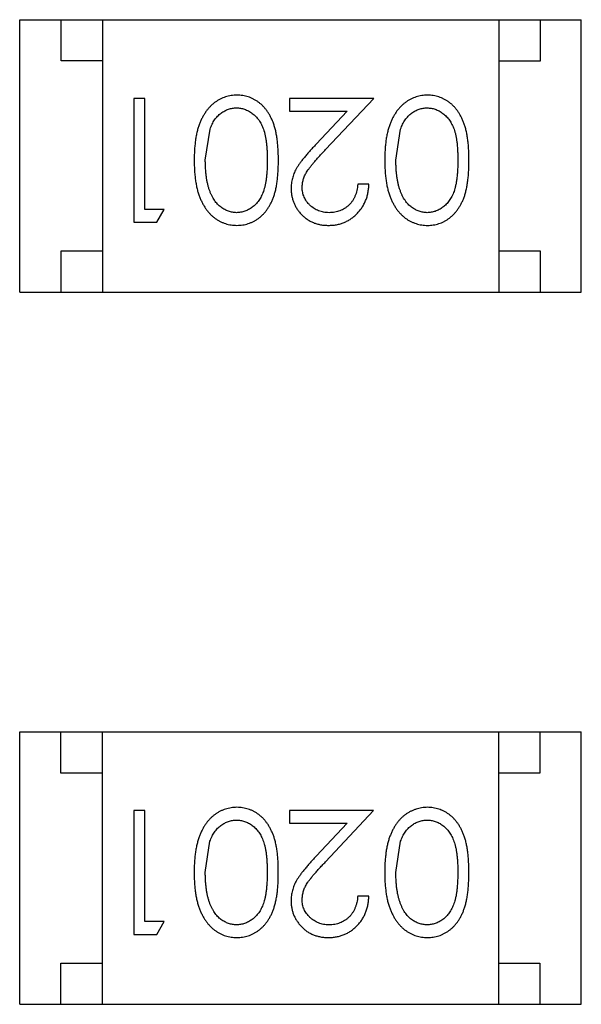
# Model space of a CAD drawing. Header units: inches. Extents: x -109 to 120, y -78 to 24.
# Tile 93 of 113: x 80.303 to 80.983, y -21.325 to -20.132. Entities that reach past the tile are written whole.
import ezdxf

# ---------------------------------------------------------------- set-up
doc = ezdxf.new("R2010")
doc.units = ezdxf.units.IN
doc.header["$LTSCALE"] = 1.21
doc.header["$MEASUREMENT"] = 0
doc.layers.add('X2_94A2_X0__-__X2_7F0E5149_X0_', color=7, linetype='CONTINUOUS')

msp = doc.modelspace()

# ---------------------------------------------------------------- linework, layer by layer
at = {"layer": 'X2_94A2_X0__-__X2_7F0E5149_X0_', "color": 6, "linetype": 'Continuous'}
for p, q in [((80.3029, -20.4623), (80.3029, -20.1323)), ((80.3029, -20.1323), (80.9829, -20.1324)), ((80.3529, -20.1823), (80.3529, -20.1323)), ((80.4029, -20.1323), (80.4029, -20.4623)), ((80.8829, -20.1324), (80.8829, -20.4624)), ((80.9329, -20.1324), (80.9329, -20.1824)), ((80.9829, -20.4624), (80.9829, -20.1324)), ((80.4029, -20.1823), (80.3529, -20.1823)), ((80.9329, -20.1824), (80.8829, -20.1824)), ((80.4411, -20.2276), (80.4411, -20.3776)), ((80.4545, -20.2276), (80.4411, -20.2276)), ((80.4545, -20.3622), (80.4545, -20.2276)), ((80.6295, -20.2276), (80.6295, -20.243)), ((80.7315, -20.2276), (80.6295, -20.2276)), ((80.6733, -20.2897), (80.7315, -20.2276)), ((80.6295, -20.243), (80.6993, -20.243)), ((80.6993, -20.243), (80.6618, -20.2831)), ((80.5276, -20.3026), (80.5333, -20.2649)), ((80.7584, -20.3026), (80.7641, -20.2649)), ((80.7257, -20.3315), (80.7122, -20.3315)), ((80.4776, -20.3622), (80.4545, -20.3622)), ((80.4688, -20.3776), (80.4776, -20.3622)), ((80.4411, -20.3776), (80.4688, -20.3776)), ((80.3529, -20.4623), (80.3529, -20.4123)), ((80.3529, -20.4123), (80.4029, -20.4123)), ((80.8829, -20.4124), (80.9329, -20.4124)), ((80.9329, -20.4124), (80.9329, -20.4624)), ((80.3029, -20.4623), (80.9829, -20.4624)), ((80.3028, -21.325), (80.3028, -20.995)), ((80.3028, -20.995), (80.9828, -20.995)), ((80.3528, -21.045), (80.3528, -20.995)), ((80.4028, -20.995), (80.4028, -21.325)), ((80.8828, -20.995), (80.8828, -21.325)), ((80.9328, -20.995), (80.9328, -21.045)), ((80.9828, -21.325), (80.9828, -20.995)), ((80.4028, -21.045), (80.3528, -21.045)), ((80.9328, -21.045), (80.8828, -21.045)), ((80.441, -21.0903), (80.441, -21.2403)), ((80.4545, -21.0903), (80.441, -21.0903)), ((80.4545, -21.2249), (80.4545, -21.0903)), ((80.6295, -21.0903), (80.6295, -21.1057)), ((80.7314, -21.0903), (80.6295, -21.0903)), ((80.6732, -21.1524), (80.7314, -21.0903)), ((80.6295, -21.1057), (80.6993, -21.1057)), ((80.6993, -21.1057), (80.6618, -21.1457)), ((80.5276, -21.1653), (80.5332, -21.1276)), ((80.7583, -21.1653), (80.764, -21.1276)), ((80.7256, -21.1941), (80.7122, -21.1941)), ((80.4776, -21.2249), (80.4545, -21.2249)), ((80.4687, -21.2403), (80.4776, -21.2249)), ((80.441, -21.2403), (80.4687, -21.2403)), ((80.3528, -21.325), (80.3528, -21.275)), ((80.3528, -21.275), (80.4028, -21.275)), ((80.8828, -21.275), (80.9328, -21.275)), ((80.9328, -21.275), (80.9328, -21.325)), ((80.3028, -21.325), (80.9828, -21.325))]:
    msp.add_line(p, q, dxfattribs=at)
for points, knots in [([(80.5659, -20.2238), (80.5647, -20.2238), (80.5624, -20.2238), (80.5588, -20.2243), (80.5554, -20.2249), (80.5521, -20.2259), (80.5488, -20.2271), (80.5456, -20.2285), (80.5425, -20.2303), (80.5395, -20.2322), (80.5366, -20.2345), (80.5339, -20.237), (80.5313, -20.2398), (80.5289, -20.2429), (80.5266, -20.2462), (80.5246, -20.2497), (80.5226, -20.2535), (80.5208, -20.2576), (80.5192, -20.262), (80.5179, -20.2667), (80.5167, -20.2718), (80.5158, -20.2773), (80.5151, -20.2831), (80.5145, -20.2893), (80.5142, -20.2958), (80.5142, -20.3003), (80.5142, -20.3026)], [0, 0, 0, 0, 0.033824, 0.067298, 0.10028, 0.133019, 0.165736, 0.198792, 0.232372, 0.266409, 0.301016, 0.336196, 0.371972, 0.408574, 0.446394, 0.485225, 0.525372, 0.567224, 0.611081, 0.65775, 0.70702, 0.759235, 0.814484, 0.873227, 0.934937, 1, 1, 1, 1]), ([(80.6161, -20.3026), (80.6161, -20.3002), (80.616, -20.2955), (80.6157, -20.2888), (80.6152, -20.2824), (80.6145, -20.2765), (80.6136, -20.2709), (80.6126, -20.2658), (80.6112, -20.2611), (80.6097, -20.2567), (80.608, -20.2527), (80.6062, -20.249), (80.6042, -20.2455), (80.602, -20.2423), (80.5997, -20.2394), (80.5972, -20.2366), (80.5945, -20.2342), (80.5918, -20.232), (80.5888, -20.2301), (80.5858, -20.2284), (80.5827, -20.2269), (80.5795, -20.2258), (80.5763, -20.2249), (80.5729, -20.2242), (80.5694, -20.2238), (80.5671, -20.2238), (80.5659, -20.2238)], [0, 0, 0, 0, 0.068113, 0.132564, 0.193427, 0.250218, 0.303569, 0.353576, 0.400235, 0.443586, 0.484619, 0.524292, 0.56238, 0.599049, 0.63494, 0.669782, 0.704009, 0.737842, 0.771098, 0.803896, 0.836415, 0.868639, 0.900715, 0.933378, 0.966213, 1, 1, 1, 1]), ([(80.7967, -20.2238), (80.7955, -20.2238), (80.7931, -20.2238), (80.7896, -20.2243), (80.7862, -20.2249), (80.7828, -20.2259), (80.7796, -20.2271), (80.7764, -20.2285), (80.7733, -20.2303), (80.7703, -20.2323), (80.7674, -20.2345), (80.7647, -20.2371), (80.7621, -20.2398), (80.7596, -20.2429), (80.7574, -20.2462), (80.7553, -20.2497), (80.7534, -20.2535), (80.7516, -20.2576), (80.75, -20.262), (80.7487, -20.2667), (80.7475, -20.2718), (80.7465, -20.2773), (80.7458, -20.2831), (80.7453, -20.2893), (80.745, -20.2958), (80.7449, -20.3003), (80.7449, -20.3026)], [0, 0, 0, 0, 0.033824, 0.067298, 0.10028, 0.133019, 0.165736, 0.198792, 0.232372, 0.266409, 0.301016, 0.336196, 0.371972, 0.408574, 0.446394, 0.485225, 0.525372, 0.567224, 0.611081, 0.65775, 0.70702, 0.759235, 0.814484, 0.873227, 0.934937, 1, 1, 1, 1]), ([(80.8468, -20.3026), (80.8468, -20.3002), (80.8468, -20.2956), (80.8465, -20.2888), (80.846, -20.2824), (80.8453, -20.2765), (80.8444, -20.271), (80.8433, -20.2658), (80.842, -20.2611), (80.8405, -20.2568), (80.8388, -20.2528), (80.8369, -20.249), (80.8349, -20.2456), (80.8327, -20.2424), (80.8304, -20.2394), (80.828, -20.2367), (80.8253, -20.2342), (80.8225, -20.232), (80.8196, -20.2301), (80.8166, -20.2284), (80.8135, -20.227), (80.8103, -20.2258), (80.807, -20.2249), (80.8037, -20.2243), (80.8002, -20.2238), (80.7979, -20.2238), (80.7967, -20.2238)], [0, 0, 0, 0, 0.068113, 0.132564, 0.193427, 0.250218, 0.303569, 0.353576, 0.400235, 0.443586, 0.484619, 0.524292, 0.56238, 0.599049, 0.63494, 0.669782, 0.704009, 0.737842, 0.771098, 0.803896, 0.836415, 0.868639, 0.900715, 0.933378, 0.966213, 1, 1, 1, 1]), ([(80.5333, -20.2649), (80.5337, -20.2639), (80.5344, -20.2618), (80.5358, -20.2589), (80.5372, -20.2562), (80.5388, -20.2536), (80.5406, -20.2513), (80.5424, -20.2492), (80.5444, -20.2473), (80.5473, -20.245), (80.5509, -20.2427), (80.5556, -20.2407), (80.5605, -20.2394), (80.5638, -20.2392), (80.5655, -20.2392)], [0, 0, 0, 0, 0.075949, 0.148549, 0.218996, 0.286119, 0.351826, 0.416074, 0.478265, 0.540325, 0.660405, 0.774606, 0.887187, 1, 1, 1, 1]), ([(80.5655, -20.2392), (80.5671, -20.2392), (80.5704, -20.2394), (80.5753, -20.2407), (80.58, -20.2428), (80.5838, -20.2452), (80.5867, -20.2475), (80.5887, -20.2494), (80.5906, -20.2515), (80.5924, -20.2538), (80.594, -20.2564), (80.5955, -20.2591), (80.5968, -20.262), (80.5981, -20.2651), (80.5992, -20.2685), (80.6001, -20.2723), (80.6009, -20.2764), (80.6015, -20.2809), (80.602, -20.2858), (80.6023, -20.2911), (80.6026, -20.2967), (80.6026, -20.3006), (80.6026, -20.3026)], [0, 0, 0, 0, 0.060034, 0.120278, 0.182348, 0.247919, 0.281641, 0.315701, 0.350322, 0.385703, 0.421819, 0.459196, 0.497866, 0.538301, 0.58121, 0.628183, 0.679403, 0.734699, 0.794074, 0.858416, 0.927049, 1, 1, 1, 1]), ([(80.7641, -20.2649), (80.7645, -20.2639), (80.7652, -20.2618), (80.7665, -20.2589), (80.768, -20.2562), (80.7696, -20.2536), (80.7714, -20.2513), (80.7732, -20.2492), (80.7752, -20.2473), (80.778, -20.245), (80.7817, -20.2427), (80.7864, -20.2407), (80.7913, -20.2394), (80.7946, -20.2392), (80.7962, -20.2392)], [0, 0, 0, 0, 0.075949, 0.148549, 0.218996, 0.286119, 0.351826, 0.416074, 0.478265, 0.540325, 0.660405, 0.774606, 0.887187, 1, 1, 1, 1]), ([(80.7962, -20.2392), (80.7979, -20.2393), (80.8012, -20.2394), (80.8061, -20.2407), (80.8108, -20.2428), (80.8146, -20.2452), (80.8174, -20.2475), (80.8195, -20.2494), (80.8214, -20.2516), (80.8232, -20.2539), (80.8248, -20.2564), (80.8262, -20.2591), (80.8276, -20.262), (80.8288, -20.2651), (80.8299, -20.2685), (80.8309, -20.2723), (80.8316, -20.2764), (80.8323, -20.2809), (80.8328, -20.2858), (80.8331, -20.2911), (80.8334, -20.2967), (80.8334, -20.3006), (80.8334, -20.3026)], [0, 0, 0, 0, 0.060034, 0.120278, 0.182348, 0.247919, 0.281641, 0.315701, 0.350322, 0.385703, 0.421819, 0.459196, 0.497866, 0.538301, 0.58121, 0.628183, 0.679403, 0.734699, 0.794074, 0.858416, 0.927049, 1, 1, 1, 1]), ([(80.6618, -20.2831), (80.6604, -20.2846), (80.6576, -20.2876), (80.6537, -20.2919), (80.6501, -20.2961), (80.6469, -20.2999), (80.644, -20.3036), (80.6416, -20.3069), (80.6395, -20.3101), (80.6371, -20.3139), (80.6348, -20.3187), (80.6329, -20.3246), (80.6317, -20.3306), (80.6315, -20.3348), (80.6315, -20.3369)], [0, 0, 0, 0, 0.09953, 0.192079, 0.277712, 0.357454, 0.429648, 0.495771, 0.555538, 0.608657, 0.707578, 0.804328, 0.901298, 1, 1, 1, 1]), ([(80.6449, -20.3357), (80.645, -20.334), (80.6451, -20.3308), (80.6461, -20.326), (80.6478, -20.3214), (80.6498, -20.3176), (80.6519, -20.3145), (80.6538, -20.3118), (80.6561, -20.3088), (80.6588, -20.3056), (80.6618, -20.302), (80.6653, -20.2982), (80.6691, -20.294), (80.6719, -20.2912), (80.6733, -20.2897)], [0, 0, 0, 0, 0.088014, 0.174976, 0.2638, 0.355443, 0.406413, 0.465519, 0.533076, 0.609353, 0.693899, 0.787171, 0.889197, 1, 1, 1, 1]), ([(80.5142, -20.3026), (80.5142, -20.3049), (80.5142, -20.3093), (80.5145, -20.3159), (80.5151, -20.3221), (80.5158, -20.328), (80.5168, -20.3334), (80.5179, -20.3386), (80.5193, -20.3433), (80.5209, -20.3477), (80.5228, -20.3518), (80.5247, -20.3557), (80.5268, -20.3592), (80.529, -20.3625), (80.5314, -20.3655), (80.534, -20.3683), (80.5367, -20.3708), (80.5396, -20.3731), (80.5426, -20.3751), (80.5457, -20.3768), (80.5488, -20.3782), (80.5521, -20.3794), (80.5554, -20.3803), (80.5588, -20.381), (80.5624, -20.3814), (80.5647, -20.3814), (80.5659, -20.3815)], [0, 0, 0, 0, 0.065278, 0.127205, 0.186168, 0.241675, 0.294115, 0.343609, 0.390387, 0.434463, 0.476646, 0.517002, 0.555936, 0.593716, 0.630057, 0.665601, 0.700745, 0.734917, 0.768681, 0.802087, 0.834849, 0.867433, 0.900138, 0.932806, 0.966212, 1, 1, 1, 1]), ([(80.5655, -20.3661), (80.5638, -20.366), (80.5605, -20.3658), (80.5557, -20.3646), (80.551, -20.3624), (80.5473, -20.3601), (80.5444, -20.3578), (80.5424, -20.3558), (80.5404, -20.3536), (80.5386, -20.3511), (80.5369, -20.3484), (80.5354, -20.3454), (80.5339, -20.3423), (80.5326, -20.3388), (80.5314, -20.3352), (80.5304, -20.3313), (80.5296, -20.3271), (80.5288, -20.3227), (80.5283, -20.318), (80.5279, -20.3131), (80.5277, -20.3079), (80.5276, -20.3044), (80.5276, -20.3026)], [0, 0, 0, 0, 0.059689, 0.119507, 0.181075, 0.246162, 0.279894, 0.314468, 0.350403, 0.387474, 0.426147, 0.466624, 0.508745, 0.553328, 0.600058, 0.649177, 0.700552, 0.754894, 0.811825, 0.871514, 0.934319, 1, 1, 1, 1]), ([(80.6026, -20.3026), (80.6026, -20.3046), (80.6026, -20.3085), (80.6023, -20.3142), (80.602, -20.3195), (80.6015, -20.3244), (80.6009, -20.3289), (80.6, -20.333), (80.5991, -20.3368), (80.598, -20.3402), (80.5968, -20.3433), (80.5954, -20.3462), (80.5939, -20.3489), (80.5923, -20.3514), (80.5906, -20.3538), (80.5887, -20.3559), (80.5867, -20.3578), (80.5838, -20.3601), (80.5801, -20.3624), (80.5754, -20.3646), (80.5704, -20.3658), (80.5671, -20.366), (80.5655, -20.3661)], [0, 0, 0, 0, 0.073302, 0.142286, 0.206253, 0.266017, 0.321612, 0.372532, 0.419497, 0.462398, 0.502825, 0.541489, 0.579034, 0.615143, 0.650298, 0.684912, 0.718701, 0.752189, 0.817245, 0.879117, 0.939613, 1, 1, 1, 1]), ([(80.5659, -20.3815), (80.5671, -20.3814), (80.5694, -20.3814), (80.5729, -20.381), (80.5763, -20.3803), (80.5795, -20.3794), (80.5828, -20.3782), (80.5859, -20.3768), (80.5889, -20.3751), (80.5919, -20.3731), (80.5947, -20.3709), (80.5973, -20.3685), (80.5998, -20.3657), (80.6021, -20.3628), (80.6043, -20.3596), (80.6063, -20.3561), (80.6081, -20.3524), (80.6098, -20.3484), (80.6113, -20.3441), (80.6126, -20.3394), (80.6137, -20.3343), (80.6145, -20.3288), (80.6152, -20.3228), (80.6157, -20.3164), (80.616, -20.3096), (80.6161, -20.305), (80.6161, -20.3026)], [0, 0, 0, 0, 0.033742, 0.066533, 0.099153, 0.13154, 0.164087, 0.196563, 0.229707, 0.263315, 0.297504, 0.331686, 0.366482, 0.4021, 0.438958, 0.476748, 0.515985, 0.556589, 0.599519, 0.645765, 0.695487, 0.748721, 0.805687, 0.866754, 0.931405, 1, 1, 1, 1]), ([(80.7449, -20.3026), (80.7449, -20.3049), (80.745, -20.3094), (80.7453, -20.3159), (80.7458, -20.3221), (80.7466, -20.328), (80.7475, -20.3335), (80.7487, -20.3386), (80.7501, -20.3433), (80.7517, -20.3478), (80.7535, -20.3518), (80.7554, -20.3557), (80.7575, -20.3592), (80.7598, -20.3625), (80.7622, -20.3656), (80.7648, -20.3683), (80.7675, -20.3709), (80.7704, -20.3731), (80.7733, -20.3751), (80.7764, -20.3768), (80.7796, -20.3782), (80.7829, -20.3794), (80.7862, -20.3804), (80.7896, -20.381), (80.7931, -20.3814), (80.7955, -20.3815), (80.7967, -20.3815)], [0, 0, 0, 0, 0.065278, 0.127205, 0.186168, 0.241675, 0.294115, 0.343609, 0.390387, 0.434463, 0.476646, 0.517002, 0.555936, 0.593716, 0.630057, 0.665601, 0.700745, 0.734917, 0.768681, 0.802087, 0.834849, 0.867433, 0.900138, 0.932806, 0.966212, 1, 1, 1, 1]), ([(80.7962, -20.3661), (80.7946, -20.366), (80.7913, -20.3658), (80.7865, -20.3646), (80.7818, -20.3624), (80.7781, -20.3601), (80.7752, -20.3578), (80.7731, -20.3558), (80.7712, -20.3536), (80.7694, -20.3511), (80.7677, -20.3484), (80.7661, -20.3455), (80.7647, -20.3423), (80.7634, -20.3389), (80.7622, -20.3352), (80.7611, -20.3313), (80.7603, -20.3271), (80.7596, -20.3227), (80.7591, -20.318), (80.7586, -20.3131), (80.7585, -20.308), (80.7584, -20.3044), (80.7584, -20.3026)], [0, 0, 0, 0, 0.059689, 0.119507, 0.181075, 0.246162, 0.279894, 0.314468, 0.350403, 0.387474, 0.426147, 0.466624, 0.508745, 0.553328, 0.600058, 0.649177, 0.700552, 0.754894, 0.811825, 0.871514, 0.934319, 1, 1, 1, 1]), ([(80.8334, -20.3026), (80.8334, -20.3046), (80.8334, -20.3086), (80.8331, -20.3142), (80.8328, -20.3195), (80.8322, -20.3244), (80.8316, -20.3289), (80.8308, -20.3331), (80.8299, -20.3368), (80.8288, -20.3402), (80.8276, -20.3433), (80.8262, -20.3463), (80.8247, -20.349), (80.8231, -20.3515), (80.8213, -20.3538), (80.8194, -20.3559), (80.8174, -20.3579), (80.8146, -20.3601), (80.8108, -20.3625), (80.8061, -20.3646), (80.8012, -20.3658), (80.7979, -20.366), (80.7962, -20.3661)], [0, 0, 0, 0, 0.073302, 0.142286, 0.206253, 0.266017, 0.321612, 0.372532, 0.419497, 0.462398, 0.502825, 0.541489, 0.579034, 0.615143, 0.650298, 0.684912, 0.718701, 0.752189, 0.817245, 0.879117, 0.939613, 1, 1, 1, 1]), ([(80.7967, -20.3815), (80.7979, -20.3815), (80.8002, -20.3814), (80.8037, -20.381), (80.807, -20.3804), (80.8103, -20.3794), (80.8135, -20.3783), (80.8167, -20.3768), (80.8197, -20.3751), (80.8226, -20.3731), (80.8254, -20.3709), (80.8281, -20.3685), (80.8306, -20.3657), (80.8329, -20.3628), (80.835, -20.3596), (80.8371, -20.3561), (80.8389, -20.3524), (80.8406, -20.3485), (80.8421, -20.3442), (80.8433, -20.3395), (80.8445, -20.3343), (80.8453, -20.3288), (80.846, -20.3228), (80.8465, -20.3165), (80.8468, -20.3097), (80.8468, -20.305), (80.8468, -20.3026)], [0, 0, 0, 0, 0.033742, 0.066533, 0.099153, 0.13154, 0.164087, 0.196563, 0.229707, 0.263315, 0.297504, 0.331686, 0.366482, 0.4021, 0.438958, 0.476748, 0.515985, 0.556589, 0.599519, 0.645765, 0.695487, 0.748721, 0.805687, 0.866754, 0.931405, 1, 1, 1, 1]), ([(80.6768, -20.3815), (80.6784, -20.3814), (80.6817, -20.3814), (80.6866, -20.3807), (80.6912, -20.3796), (80.6956, -20.378), (80.6998, -20.376), (80.7039, -20.3736), (80.7077, -20.3708), (80.7112, -20.3675), (80.7145, -20.3638), (80.7174, -20.3599), (80.7198, -20.3558), (80.7218, -20.3514), (80.7235, -20.3468), (80.7246, -20.3419), (80.7254, -20.3368), (80.7256, -20.3333), (80.7257, -20.3315)], [0, 0, 0, 0, 0.06445, 0.126725, 0.187421, 0.247417, 0.306749, 0.366595, 0.427749, 0.490235, 0.553031, 0.614805, 0.676505, 0.738096, 0.801021, 0.864897, 0.931209, 1, 1, 1, 1]), ([(80.7122, -20.3315), (80.7121, -20.3328), (80.7118, -20.3354), (80.7111, -20.3392), (80.7102, -20.3427), (80.7089, -20.3461), (80.7074, -20.3491), (80.7057, -20.352), (80.7037, -20.3547), (80.7014, -20.357), (80.699, -20.3591), (80.6963, -20.361), (80.6936, -20.3626), (80.6906, -20.3639), (80.6875, -20.3649), (80.6843, -20.3656), (80.6809, -20.366), (80.6786, -20.3661), (80.6775, -20.3661)], [0, 0, 0, 0, 0.073648, 0.143686, 0.210962, 0.275557, 0.338064, 0.399311, 0.4594, 0.51934, 0.579024, 0.637809, 0.695959, 0.754122, 0.813113, 0.873453, 0.935561, 1, 1, 1, 1]), ([(80.6315, -20.3369), (80.6315, -20.3384), (80.6316, -20.3413), (80.6322, -20.3456), (80.6332, -20.3497), (80.6345, -20.3538), (80.6363, -20.3576), (80.6385, -20.3613), (80.641, -20.3649), (80.6439, -20.3682), (80.6471, -20.3714), (80.6507, -20.374), (80.6544, -20.3763), (80.6584, -20.3783), (80.6627, -20.3797), (80.6672, -20.3807), (80.6719, -20.3814), (80.6751, -20.3814), (80.6768, -20.3815)], [0, 0, 0, 0, 0.06271, 0.123347, 0.183401, 0.242828, 0.302097, 0.36242, 0.423725, 0.487032, 0.550491, 0.612709, 0.674265, 0.73617, 0.799211, 0.863483, 0.930525, 1, 1, 1, 1]), ([(80.6775, -20.3661), (80.6763, -20.3661), (80.6741, -20.366), (80.6709, -20.3656), (80.6678, -20.3649), (80.6648, -20.3639), (80.662, -20.3626), (80.6593, -20.3611), (80.6567, -20.3592), (80.6543, -20.3571), (80.6521, -20.3549), (80.6502, -20.3524), (80.6486, -20.3499), (80.6472, -20.3473), (80.6462, -20.3445), (80.6455, -20.3417), (80.645, -20.3387), (80.6449, -20.3367), (80.6449, -20.3357)], [0, 0, 0, 0, 0.068027, 0.133505, 0.19695, 0.26027, 0.322741, 0.384982, 0.448465, 0.513424, 0.578224, 0.640011, 0.700094, 0.760067, 0.819012, 0.877878, 0.938035, 1, 1, 1, 1]), ([(80.5659, -21.0864), (80.5647, -21.0864), (80.5623, -21.0865), (80.5588, -21.0869), (80.5554, -21.0876), (80.552, -21.0885), (80.5488, -21.0897), (80.5455, -21.0912), (80.5425, -21.0929), (80.5394, -21.0949), (80.5366, -21.0972), (80.5338, -21.0997), (80.5312, -21.1025), (80.5288, -21.1055), (80.5266, -21.1088), (80.5245, -21.1124), (80.5226, -21.1162), (80.5208, -21.1202), (80.5192, -21.1246), (80.5179, -21.1294), (80.5167, -21.1345), (80.5157, -21.1399), (80.515, -21.1457), (80.5145, -21.1519), (80.5142, -21.1584), (80.5141, -21.1629), (80.5141, -21.1652)], [0, 0, 0, 0, 0.033824, 0.067298, 0.10028, 0.133019, 0.165736, 0.198792, 0.232372, 0.266409, 0.301016, 0.336196, 0.371972, 0.408574, 0.446394, 0.485225, 0.525372, 0.567224, 0.611081, 0.65775, 0.70702, 0.759235, 0.814484, 0.873227, 0.934937, 1, 1, 1, 1]), ([(80.616, -21.1652), (80.616, -21.1628), (80.616, -21.1582), (80.6157, -21.1514), (80.6152, -21.1451), (80.6145, -21.1391), (80.6136, -21.1336), (80.6125, -21.1284), (80.6112, -21.1237), (80.6097, -21.1194), (80.608, -21.1154), (80.6061, -21.1117), (80.6041, -21.1082), (80.6019, -21.105), (80.5996, -21.102), (80.5971, -21.0993), (80.5945, -21.0969), (80.5917, -21.0947), (80.5888, -21.0927), (80.5858, -21.0911), (80.5827, -21.0896), (80.5795, -21.0885), (80.5762, -21.0876), (80.5728, -21.0869), (80.5694, -21.0865), (80.5671, -21.0864), (80.5659, -21.0864)], [0, 0, 0, 0, 0.068113, 0.132564, 0.193427, 0.250218, 0.303569, 0.353576, 0.400235, 0.443586, 0.484619, 0.524292, 0.56238, 0.599049, 0.63494, 0.669782, 0.704009, 0.737842, 0.771098, 0.803896, 0.836415, 0.868639, 0.900715, 0.933378, 0.966213, 1, 1, 1, 1]), ([(80.7966, -21.0864), (80.7955, -21.0865), (80.7931, -21.0865), (80.7896, -21.0869), (80.7861, -21.0876), (80.7828, -21.0885), (80.7795, -21.0898), (80.7763, -21.0912), (80.7732, -21.0929), (80.7702, -21.0949), (80.7673, -21.0972), (80.7646, -21.0997), (80.762, -21.1025), (80.7596, -21.1055), (80.7573, -21.1088), (80.7553, -21.1124), (80.7533, -21.1162), (80.7516, -21.1203), (80.7499, -21.1246), (80.7486, -21.1294), (80.7474, -21.1345), (80.7465, -21.1399), (80.7458, -21.1458), (80.7452, -21.1519), (80.7449, -21.1585), (80.7449, -21.1629), (80.7449, -21.1652)], [0, 0, 0, 0, 0.033824, 0.067298, 0.10028, 0.133019, 0.165736, 0.198792, 0.232372, 0.266409, 0.301016, 0.336196, 0.371972, 0.408574, 0.446394, 0.485225, 0.525372, 0.567224, 0.611081, 0.65775, 0.70702, 0.759235, 0.814484, 0.873227, 0.934937, 1, 1, 1, 1]), ([(80.8468, -21.1652), (80.8468, -21.1628), (80.8467, -21.1582), (80.8464, -21.1514), (80.8459, -21.1451), (80.8452, -21.1391), (80.8443, -21.1336), (80.8433, -21.1285), (80.8419, -21.1237), (80.8404, -21.1194), (80.8387, -21.1154), (80.8369, -21.1117), (80.8349, -21.1082), (80.8327, -21.105), (80.8304, -21.102), (80.8279, -21.0993), (80.8253, -21.0969), (80.8225, -21.0947), (80.8195, -21.0928), (80.8165, -21.0911), (80.8134, -21.0896), (80.8102, -21.0885), (80.807, -21.0876), (80.8036, -21.0869), (80.8002, -21.0865), (80.7978, -21.0865), (80.7966, -21.0864)], [0, 0, 0, 0, 0.068113, 0.132564, 0.193427, 0.250218, 0.303569, 0.353576, 0.400235, 0.443586, 0.484619, 0.524292, 0.56238, 0.599049, 0.63494, 0.669782, 0.704009, 0.737842, 0.771098, 0.803896, 0.836415, 0.868639, 0.900715, 0.933378, 0.966213, 1, 1, 1, 1]), ([(80.5332, -21.1276), (80.5336, -21.1265), (80.5344, -21.1245), (80.5357, -21.1215), (80.5372, -21.1188), (80.5388, -21.1163), (80.5405, -21.114), (80.5424, -21.1118), (80.5444, -21.1099), (80.5472, -21.1077), (80.5509, -21.1053), (80.5556, -21.1033), (80.5604, -21.102), (80.5638, -21.1019), (80.5654, -21.1018)], [0, 0, 0, 0, 0.075949, 0.148549, 0.218996, 0.286119, 0.351826, 0.416074, 0.478265, 0.540325, 0.660405, 0.774606, 0.887187, 1, 1, 1, 1]), ([(80.5654, -21.1018), (80.5671, -21.1019), (80.5704, -21.1021), (80.5753, -21.1034), (80.58, -21.1054), (80.5838, -21.1078), (80.5866, -21.1101), (80.5887, -21.112), (80.5905, -21.1142), (80.5923, -21.1165), (80.594, -21.119), (80.5954, -21.1217), (80.5968, -21.1246), (80.598, -21.1277), (80.5991, -21.1311), (80.6, -21.1349), (80.6008, -21.1391), (80.6015, -21.1436), (80.6019, -21.1485), (80.6023, -21.1537), (80.6025, -21.1594), (80.6026, -21.1633), (80.6026, -21.1653)], [0, 0, 0, 0, 0.060034, 0.120278, 0.182348, 0.247919, 0.281641, 0.315701, 0.350322, 0.385703, 0.421819, 0.459196, 0.497866, 0.538301, 0.58121, 0.628183, 0.679403, 0.734699, 0.794074, 0.858416, 0.927049, 1, 1, 1, 1]), ([(80.764, -21.1276), (80.7644, -21.1265), (80.7652, -21.1245), (80.7665, -21.1216), (80.7679, -21.1188), (80.7696, -21.1163), (80.7713, -21.114), (80.7732, -21.1119), (80.7752, -21.1099), (80.778, -21.1077), (80.7817, -21.1053), (80.7864, -21.1034), (80.7912, -21.102), (80.7945, -21.1019), (80.7962, -21.1018)], [0, 0, 0, 0, 0.075949, 0.148549, 0.218996, 0.286119, 0.351826, 0.416074, 0.478265, 0.540325, 0.660405, 0.774606, 0.887187, 1, 1, 1, 1]), ([(80.7962, -21.1018), (80.7978, -21.1019), (80.8011, -21.1021), (80.806, -21.1034), (80.8108, -21.1055), (80.8145, -21.1078), (80.8174, -21.1101), (80.8194, -21.1121), (80.8213, -21.1142), (80.8231, -21.1165), (80.8247, -21.119), (80.8262, -21.1217), (80.8275, -21.1246), (80.8288, -21.1278), (80.8299, -21.1312), (80.8308, -21.1349), (80.8316, -21.1391), (80.8322, -21.1436), (80.8327, -21.1485), (80.8331, -21.1537), (80.8333, -21.1594), (80.8333, -21.1633), (80.8333, -21.1653)], [0, 0, 0, 0, 0.060034, 0.120278, 0.182348, 0.247919, 0.281641, 0.315701, 0.350322, 0.385703, 0.421819, 0.459196, 0.497866, 0.538301, 0.58121, 0.628183, 0.679403, 0.734699, 0.794074, 0.858416, 0.927049, 1, 1, 1, 1]), ([(80.6618, -21.1457), (80.6603, -21.1473), (80.6575, -21.1502), (80.6536, -21.1546), (80.65, -21.1587), (80.6468, -21.1626), (80.644, -21.1662), (80.6415, -21.1696), (80.6394, -21.1727), (80.6371, -21.1766), (80.6348, -21.1813), (80.6329, -21.1872), (80.6316, -21.1933), (80.6315, -21.1974), (80.6314, -21.1995)], [0, 0, 0, 0, 0.09953, 0.192079, 0.277712, 0.357454, 0.429648, 0.495771, 0.555538, 0.608657, 0.707578, 0.804328, 0.901298, 1, 1, 1, 1]), ([(80.6449, -21.1983), (80.6449, -21.1967), (80.6451, -21.1935), (80.6461, -21.1887), (80.6478, -21.184), (80.6498, -21.1802), (80.6518, -21.1771), (80.6537, -21.1744), (80.6561, -21.1715), (80.6587, -21.1682), (80.6618, -21.1647), (80.6652, -21.1608), (80.6691, -21.1567), (80.6718, -21.1538), (80.6732, -21.1524)], [0, 0, 0, 0, 0.088014, 0.174976, 0.2638, 0.355443, 0.406413, 0.465519, 0.533076, 0.609353, 0.693899, 0.787171, 0.889197, 1, 1, 1, 1]), ([(80.5141, -21.1652), (80.5141, -21.1675), (80.5142, -21.172), (80.5145, -21.1786), (80.515, -21.1848), (80.5157, -21.1906), (80.5167, -21.1961), (80.5179, -21.2012), (80.5193, -21.206), (80.5209, -21.2104), (80.5227, -21.2145), (80.5246, -21.2183), (80.5267, -21.2219), (80.529, -21.2252), (80.5314, -21.2282), (80.5339, -21.231), (80.5367, -21.2335), (80.5395, -21.2357), (80.5425, -21.2377), (80.5456, -21.2394), (80.5488, -21.2409), (80.552, -21.2421), (80.5554, -21.243), (80.5588, -21.2437), (80.5623, -21.2441), (80.5647, -21.2441), (80.5659, -21.2441)], [0, 0, 0, 0, 0.065278, 0.127205, 0.186168, 0.241675, 0.294115, 0.343609, 0.390387, 0.434463, 0.476646, 0.517002, 0.555936, 0.593716, 0.630057, 0.665601, 0.700745, 0.734917, 0.768681, 0.802087, 0.834849, 0.867433, 0.900138, 0.932806, 0.966212, 1, 1, 1, 1]), ([(80.5654, -21.2287), (80.5638, -21.2286), (80.5605, -21.2285), (80.5556, -21.2272), (80.551, -21.2251), (80.5472, -21.2228), (80.5444, -21.2205), (80.5423, -21.2185), (80.5404, -21.2162), (80.5386, -21.2138), (80.5369, -21.211), (80.5353, -21.2081), (80.5339, -21.2049), (80.5325, -21.2015), (80.5314, -21.1978), (80.5303, -21.1939), (80.5295, -21.1897), (80.5288, -21.1853), (80.5283, -21.1807), (80.5278, -21.1758), (80.5276, -21.1706), (80.5276, -21.1671), (80.5276, -21.1653)], [0, 0, 0, 0, 0.059689, 0.119507, 0.181075, 0.246162, 0.279894, 0.314468, 0.350403, 0.387474, 0.426147, 0.466624, 0.508745, 0.553328, 0.600058, 0.649177, 0.700552, 0.754894, 0.811825, 0.871514, 0.934319, 1, 1, 1, 1]), ([(80.6026, -21.1653), (80.6026, -21.1673), (80.6025, -21.1712), (80.6023, -21.1769), (80.6019, -21.1821), (80.6014, -21.187), (80.6008, -21.1916), (80.6, -21.1957), (80.5991, -21.1995), (80.598, -21.2029), (80.5967, -21.206), (80.5954, -21.2089), (80.5939, -21.2116), (80.5923, -21.2141), (80.5905, -21.2164), (80.5886, -21.2186), (80.5866, -21.2205), (80.5837, -21.2227), (80.58, -21.2251), (80.5753, -21.2272), (80.5704, -21.2285), (80.5671, -21.2286), (80.5654, -21.2287)], [0, 0, 0, 0, 0.073302, 0.142286, 0.206253, 0.266017, 0.321612, 0.372532, 0.419497, 0.462398, 0.502825, 0.541489, 0.579034, 0.615143, 0.650298, 0.684912, 0.718701, 0.752189, 0.817245, 0.879117, 0.939613, 1, 1, 1, 1]), ([(80.5659, -21.2441), (80.567, -21.2441), (80.5694, -21.2441), (80.5728, -21.2437), (80.5762, -21.243), (80.5795, -21.2421), (80.5827, -21.2409), (80.5858, -21.2394), (80.5889, -21.2377), (80.5918, -21.2358), (80.5946, -21.2335), (80.5973, -21.2311), (80.5997, -21.2284), (80.6021, -21.2254), (80.6042, -21.2222), (80.6063, -21.2188), (80.6081, -21.2151), (80.6098, -21.2111), (80.6112, -21.2068), (80.6125, -21.2021), (80.6136, -21.197), (80.6145, -21.1914), (80.6152, -21.1855), (80.6157, -21.1791), (80.616, -21.1723), (80.616, -21.1676), (80.616, -21.1652)], [0, 0, 0, 0, 0.033742, 0.066533, 0.099153, 0.13154, 0.164087, 0.196563, 0.229707, 0.263315, 0.297504, 0.331686, 0.366482, 0.4021, 0.438958, 0.476748, 0.515985, 0.556589, 0.599519, 0.645765, 0.695487, 0.748721, 0.805687, 0.866754, 0.931405, 1, 1, 1, 1]), ([(80.7449, -21.1652), (80.7449, -21.1675), (80.7449, -21.172), (80.7452, -21.1786), (80.7458, -21.1848), (80.7465, -21.1906), (80.7475, -21.1961), (80.7486, -21.2012), (80.7501, -21.206), (80.7516, -21.2104), (80.7535, -21.2145), (80.7554, -21.2183), (80.7575, -21.2219), (80.7597, -21.2252), (80.7622, -21.2282), (80.7647, -21.231), (80.7674, -21.2335), (80.7703, -21.2357), (80.7733, -21.2377), (80.7764, -21.2394), (80.7795, -21.2409), (80.7828, -21.2421), (80.7861, -21.243), (80.7896, -21.2437), (80.7931, -21.2441), (80.7954, -21.2441), (80.7966, -21.2441)], [0, 0, 0, 0, 0.065278, 0.127205, 0.186168, 0.241675, 0.294115, 0.343609, 0.390387, 0.434463, 0.476646, 0.517002, 0.555936, 0.593716, 0.630057, 0.665601, 0.700745, 0.734917, 0.768681, 0.802087, 0.834849, 0.867433, 0.900138, 0.932806, 0.966212, 1, 1, 1, 1]), ([(80.7962, -21.2288), (80.7945, -21.2287), (80.7913, -21.2285), (80.7864, -21.2273), (80.7817, -21.2251), (80.778, -21.2228), (80.7751, -21.2205), (80.7731, -21.2185), (80.7711, -21.2163), (80.7693, -21.2138), (80.7676, -21.2111), (80.7661, -21.2081), (80.7646, -21.2049), (80.7633, -21.2015), (80.7622, -21.1978), (80.7611, -21.1939), (80.7603, -21.1898), (80.7595, -21.1854), (80.759, -21.1807), (80.7586, -21.1758), (80.7584, -21.1706), (80.7584, -21.1671), (80.7583, -21.1653)], [0, 0, 0, 0, 0.059689, 0.119507, 0.181075, 0.246162, 0.279894, 0.314468, 0.350403, 0.387474, 0.426147, 0.466624, 0.508745, 0.553328, 0.600058, 0.649177, 0.700552, 0.754894, 0.811825, 0.871514, 0.934319, 1, 1, 1, 1]), ([(80.8333, -21.1653), (80.8333, -21.1673), (80.8333, -21.1712), (80.833, -21.1769), (80.8327, -21.1822), (80.8322, -21.1871), (80.8316, -21.1916), (80.8308, -21.1957), (80.8299, -21.1995), (80.8288, -21.2029), (80.8275, -21.206), (80.8262, -21.2089), (80.8247, -21.2116), (80.823, -21.2141), (80.8213, -21.2164), (80.8194, -21.2186), (80.8174, -21.2205), (80.8145, -21.2228), (80.8108, -21.2251), (80.8061, -21.2273), (80.8012, -21.2285), (80.7978, -21.2287), (80.7962, -21.2288)], [0, 0, 0, 0, 0.073302, 0.142286, 0.206253, 0.266017, 0.321612, 0.372532, 0.419497, 0.462398, 0.502825, 0.541489, 0.579034, 0.615143, 0.650298, 0.684912, 0.718701, 0.752189, 0.817245, 0.879117, 0.939613, 1, 1, 1, 1]), ([(80.7966, -21.2441), (80.7978, -21.2441), (80.8001, -21.2441), (80.8036, -21.2437), (80.807, -21.243), (80.8103, -21.2421), (80.8135, -21.2409), (80.8166, -21.2394), (80.8196, -21.2377), (80.8226, -21.2358), (80.8254, -21.2336), (80.8281, -21.2311), (80.8305, -21.2284), (80.8329, -21.2254), (80.835, -21.2222), (80.837, -21.2188), (80.8389, -21.2151), (80.8405, -21.2111), (80.842, -21.2068), (80.8433, -21.2021), (80.8444, -21.197), (80.8452, -21.1915), (80.8459, -21.1855), (80.8464, -21.1791), (80.8467, -21.1723), (80.8468, -21.1676), (80.8468, -21.1652)], [0, 0, 0, 0, 0.033742, 0.066533, 0.099153, 0.13154, 0.164087, 0.196563, 0.229707, 0.263315, 0.297504, 0.331686, 0.366482, 0.4021, 0.438958, 0.476748, 0.515985, 0.556589, 0.599519, 0.645765, 0.695487, 0.748721, 0.805687, 0.866754, 0.931405, 1, 1, 1, 1]), ([(80.6767, -21.2441), (80.6784, -21.2441), (80.6817, -21.244), (80.6865, -21.2433), (80.6911, -21.2422), (80.6956, -21.2407), (80.6998, -21.2387), (80.7038, -21.2363), (80.7076, -21.2334), (80.7112, -21.2301), (80.7144, -21.2265), (80.7173, -21.2226), (80.7198, -21.2184), (80.7218, -21.214), (80.7234, -21.2094), (80.7246, -21.2045), (80.7254, -21.1994), (80.7255, -21.1959), (80.7256, -21.1941)], [0, 0, 0, 0, 0.06445, 0.126725, 0.187421, 0.247417, 0.306749, 0.366595, 0.427749, 0.490235, 0.553031, 0.614805, 0.676505, 0.738096, 0.801021, 0.864897, 0.931209, 1, 1, 1, 1]), ([(80.7122, -21.1941), (80.712, -21.1955), (80.7118, -21.1981), (80.711, -21.2018), (80.7101, -21.2054), (80.7089, -21.2087), (80.7074, -21.2118), (80.7056, -21.2147), (80.7036, -21.2173), (80.7014, -21.2197), (80.6989, -21.2218), (80.6963, -21.2237), (80.6935, -21.2253), (80.6906, -21.2265), (80.6875, -21.2275), (80.6843, -21.2282), (80.6809, -21.2287), (80.6786, -21.2287), (80.6774, -21.2287)], [0, 0, 0, 0, 0.073648, 0.143686, 0.210962, 0.275557, 0.338064, 0.399311, 0.4594, 0.51934, 0.579024, 0.637809, 0.695959, 0.754122, 0.813113, 0.873453, 0.935561, 1, 1, 1, 1]), ([(80.6314, -21.1995), (80.6314, -21.201), (80.6315, -21.2039), (80.6321, -21.2082), (80.6331, -21.2124), (80.6344, -21.2164), (80.6363, -21.2203), (80.6384, -21.224), (80.641, -21.2275), (80.6439, -21.2309), (80.6471, -21.234), (80.6506, -21.2367), (80.6544, -21.239), (80.6584, -21.2409), (80.6626, -21.2423), (80.6671, -21.2434), (80.6718, -21.244), (80.6751, -21.2441), (80.6767, -21.2441)], [0, 0, 0, 0, 0.06271, 0.123347, 0.183401, 0.242828, 0.302097, 0.36242, 0.423725, 0.487032, 0.550491, 0.612709, 0.674265, 0.73617, 0.799211, 0.863483, 0.930525, 1, 1, 1, 1]), ([(80.6774, -21.2287), (80.6763, -21.2287), (80.6741, -21.2287), (80.6708, -21.2282), (80.6677, -21.2275), (80.6648, -21.2265), (80.6619, -21.2253), (80.6592, -21.2237), (80.6567, -21.2219), (80.6543, -21.2198), (80.6521, -21.2175), (80.6502, -21.2151), (80.6485, -21.2126), (80.6472, -21.2099), (80.6461, -21.2072), (80.6454, -21.2043), (80.6449, -21.2014), (80.6449, -21.1994), (80.6449, -21.1983)], [0, 0, 0, 0, 0.068027, 0.133505, 0.19695, 0.26027, 0.322741, 0.384982, 0.448465, 0.513424, 0.578224, 0.640011, 0.700094, 0.760067, 0.819012, 0.877878, 0.938035, 1, 1, 1, 1])]:
    msp.add_open_spline(points, degree=3, knots=knots, dxfattribs=at)

doc.saveas('drawing.dxf')
